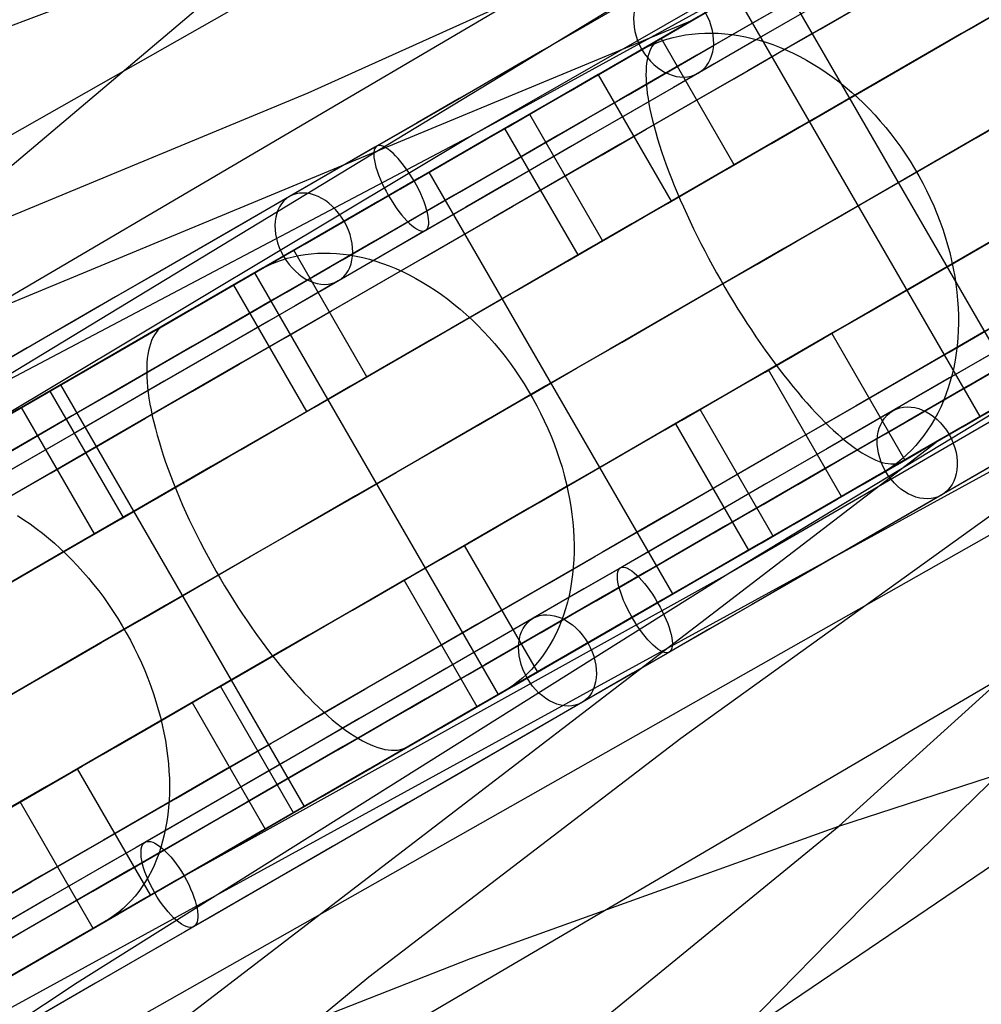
# Model space of a CAD drawing. Extents: x -3378 to 3007, y -425 to 173.
# Tile 100 of 256: x -2109 to -2050, y -84 to -23. Entities that reach past the tile are written whole.
import ezdxf

# ---------------------------------------------------------------- set-up
doc = ezdxf.new("R2010")
doc.units = 0
doc.layers.add('PREDEFINITO', color=7, linetype='CONTINUOUS')

msp = doc.modelspace()

# ---------------------------------------------------------------- linework, layer by layer
at = {"layer": 'PREDEFINITO'}
for p, q in [((-1911.87, 66.987, 2117.486), (-2081.539, -30.226, 1660.662)), ((-1896.872, 41.01, 2117.486), (-2065.895, -57.322, 1660.662)), ((-2016.78, 14.64, 2102.221), (-2166.752, -73.547, 1699.823)), ((-2060.936, -2.38, 2122.324), (-2136.745, -45.442, 1919.176)), ((-2048.04, -7.289, 1880.76), (-2191.664, -94.55, 1501.992)), ((-2055.439, -15.905, 1647.46), (-2081.539, -30.226, 1660.662)), ((-2175.547, -48.329, 2656.351), (-2091.555, -16.541, 2852.095)), ((-2109.964, -32.118, 2861.687), (-2091.555, -16.541, 2852.095)), ((-2059.052, -72.839, 2852.095), (-1997.623, -17.164, 3027.425)), ((-2069.733, -17.748, 1890.662), (-2091.747, -27.682, 1900.346)), ((-2047.883, -46.179, 1651.732), (-2062.883, -20.198, 1651.732)), ((-2078.53, -29.228, 3008.512), (-2065.05, -21.447, 3013.078)), ((-2050.361, -47.609, 3001.629), (-2065.361, -21.629, 3001.629)), ((-2067.706, -22.989, 1630.47), (-2076.93, -28.313, 1618.344)), ((-2210.15, -82.12, 2675.681), (-2068.076, -23.193, 3012.085)), ((-1994.661, -23.672, 2102.221), (-2146.019, -109.457, 1699.823)), ((-2069.173, -23.83, 3017.011), (-2070.127, -24.38, 3020.857)), ((-2069.642, -24.358, 1607.748), (-2069.266, -24.254, 1607.407)), ((-2069.266, -24.254, 1607.407), (-2068.884, -24.166, 1607.069)), ((-2068.884, -24.166, 1607.069), (-2068.496, -24.095, 1606.734)), ((-2068.496, -24.095, 1606.734), (-2068.102, -24.041, 1606.402)), ((-2068.102, -24.041, 1606.402), (-2067.703, -24.003, 1606.074)), ((-2067.703, -24.003, 1606.074), (-2067.3, -23.982, 1605.75)), ((-2067.3, -23.982, 1605.75), (-2066.893, -23.978, 1605.43)), ((-2066.893, -23.978, 1605.43), (-2066.482, -23.991, 1605.115)), ((-2066.482, -23.991, 1605.115), (-2066.068, -24.021, 1604.805)), ((-2066.068, -24.021, 1604.805), (-2065.651, -24.067, 1604.501)), ((-2065.651, -24.067, 1604.501), (-2065.233, -24.131, 1604.203)), ((-2065.233, -24.131, 1604.203), (-2064.813, -24.211, 1603.911)), ((-2064.813, -24.211, 1603.911), (-2064.391, -24.307, 1603.625)), ((-2071.073, -24.937, 1609.126), (-2070.727, -24.768, 1608.78)), ((-2070.727, -24.768, 1608.78), (-2070.373, -24.615, 1608.434)), ((-2070.547, -24.788, 3022.842), (-2070.629, -24.928, 3023.333)), ((-2070.456, -24.663, 3022.347), (-2070.547, -24.788, 3022.842)), ((-2070.355, -24.554, 3021.851), (-2070.456, -24.663, 3022.347)), ((-2070.373, -24.615, 1608.434), (-2070.011, -24.479, 1608.09)), ((-2070.245, -24.459, 3021.354), (-2070.355, -24.554, 3021.851)), ((-2070.127, -24.38, 3020.857), (-2070.245, -24.459, 3021.354)), ((-2070.011, -24.479, 1608.09), (-2069.642, -24.358, 1607.748)), ((-2065.493, -32.098, 1617.31), (-2069.993, -24.303, 1617.31)), ((-2064.391, -24.307, 1603.625), (-2063.97, -24.42, 1603.347)), ((-2063.97, -24.42, 1603.347), (-2063.548, -24.549, 1603.076)), ((-2063.548, -24.549, 1603.076), (-2063.126, -24.695, 1602.813)), ((-2063.126, -24.695, 1602.813), (-2062.706, -24.856, 1602.557)), ((-2062.706, -24.856, 1602.557), (-2062.287, -25.033, 1602.31)), ((-2073.984, -26.607, 1612.151), (-2071.411, -25.122, 1609.473)), ((-2071.411, -25.122, 1609.473), (-2071.073, -24.937, 1609.126)), ((-2070.817, -25.435, 3024.789), (-2070.86, -25.633, 3025.265)), ((-2070.764, -25.252, 3024.308), (-2070.817, -25.435, 3024.789)), ((-2070.701, -25.082, 3023.822), (-2070.764, -25.252, 3024.308)), ((-2070.629, -24.928, 3023.333), (-2070.701, -25.082, 3023.822)), ((-2062.287, -25.033, 1602.31), (-2061.87, -25.226, 1602.071)), ((-2061.87, -25.226, 1602.071), (-2061.455, -25.434, 1601.841)), ((-2061.455, -25.434, 1601.841), (-2061.043, -25.657, 1601.62)), ((-2070.917, -26.071, 3026.202), (-2070.931, -26.31, 3026.661)), ((-2070.894, -25.845, 3025.737), (-2070.917, -26.071, 3026.202)), ((-2070.86, -25.633, 3025.265), (-2070.894, -25.845, 3025.737)), ((-2061.043, -25.657, 1601.62), (-2060.635, -25.896, 1601.409)), ((-2060.635, -25.896, 1601.409), (-2060.231, -26.148, 1601.207)), ((-2073.885, -26.55, 1621.286), (-2069.385, -34.345, 1621.286)), ((-2070.931, -26.31, 3026.661), (-2070.935, -26.562, 3027.114)), ((-2070.935, -26.562, 3027.114), (-2070.929, -26.827, 3027.558)), ((-2060.231, -26.148, 1601.207), (-2059.831, -26.415, 1601.015)), ((-2059.831, -26.415, 1601.015), (-2059.435, -26.696, 1600.833)), ((-2070.929, -26.827, 3027.558), (-2070.913, -27.105, 3027.995)), ((-2070.913, -27.105, 3027.995), (-2070.887, -27.395, 3028.423)), ((-2059.435, -26.696, 1600.833), (-2059.046, -26.99, 1600.661)), ((-2059.046, -26.99, 1600.661), (-2058.662, -27.298, 1600.5)), ((-2091.747, -27.682, 1900.346), (-2114.083, -36.951, 1909.827)), ((-2070.887, -27.395, 3028.423), (-2070.851, -27.697, 3028.843)), ((-2070.851, -27.697, 3028.843), (-2070.805, -28.01, 3029.252)), ((-2058.662, -27.298, 1600.5), (-2058.284, -27.619, 1600.35)), ((-2058.284, -27.619, 1600.35), (-2057.913, -27.952, 1600.21)), ((-2076.93, -28.313, 1618.344), (-2086.38, -33.767, 1606.451)), ((-2070.805, -28.01, 3029.252), (-2070.75, -28.335, 3029.652)), ((-2070.75, -28.335, 3029.652), (-2070.685, -28.67, 3030.041)), ((-2057.913, -27.952, 1600.21), (-2057.549, -28.297, 1600.082)), ((-2057.549, -28.297, 1600.082), (-2057.192, -28.654, 1599.964)), ((-2084.276, -32.549, 1622.864), (-2077.844, -28.836, 1616.169)), ((-2078.105, -28.986, 3007.709), (-2073.605, -36.781, 3007.709)), ((-2070.685, -28.67, 3030.041), (-2070.611, -29.016, 3030.419)), ((-2070.611, -29.016, 3030.419), (-2070.527, -29.371, 3030.786)), ((-2057.192, -28.654, 1599.964), (-2056.844, -29.022, 1599.858)), ((-2056.844, -29.022, 1599.858), (-2056.504, -29.401, 1599.764)), ((-2091.922, -36.96, 3003.608), (-2078.53, -29.228, 3008.512)), ((-2070.527, -29.371, 3030.786), (-2070.433, -29.736, 3031.141)), ((-2056.504, -29.401, 1599.764), (-2056.173, -29.791, 1599.681)), ((-2081.539, -30.226, 1660.662), (-2123.377, -52.332, 1680.725)), ((-2081.539, -30.226, 1660.662), (-2115.228, -50.416, 1573.104)), ((-2075.118, -37.654, 3013.45), (-2079.618, -29.86, 3013.45)), ((-2070.433, -29.736, 3031.141), (-2070.33, -30.111, 3031.484)), ((-2070.33, -30.111, 3031.484), (-2070.218, -30.494, 3031.814)), ((-2056.173, -29.791, 1599.681), (-2055.851, -30.19, 1599.61)), ((-2055.851, -30.19, 1599.61), (-2055.539, -30.599, 1599.55)), ((-2070.218, -30.494, 3031.814), (-2070.097, -30.885, 3032.131)), ((-2070.097, -30.885, 3032.131), (-2069.967, -31.284, 3032.435)), ((-2055.539, -30.599, 1599.55), (-2055.237, -31.016, 1599.502)), ((-2069.967, -31.284, 3032.435), (-2069.829, -31.69, 3032.725)), ((-2055.237, -31.016, 1599.502), (-2054.945, -31.442, 1599.467)), ((-2054.945, -31.442, 1599.467), (-2054.663, -31.877, 1599.443)), ((-2069.829, -31.69, 3032.725), (-2069.681, -32.103, 3033)), ((-2069.681, -32.103, 3033), (-2069.526, -32.522, 3033.262)), ((-2069.385, -34.345, 1621.286), (-2065.493, -32.098, 1617.31)), ((-2054.663, -31.877, 1599.443), (-2054.393, -32.318, 1599.431)), ((-2069.276, -58.53, 1622.864), (-2084.276, -32.549, 1622.864)), ((-2069.526, -32.522, 3033.262), (-2069.362, -32.947, 3033.508)), ((-2054.393, -32.318, 1599.431), (-2054.134, -32.767, 1599.431)), ((-2069.362, -32.947, 3033.508), (-2069.19, -33.377, 3033.739)), ((-2054.134, -32.767, 1599.431), (-2053.887, -33.221, 1599.443)), ((-2053.887, -33.221, 1599.443), (-2053.652, -33.682, 1599.467)), ((-2086.38, -33.767, 1606.451), (-2096.049, -39.348, 1594.799)), ((-2069.19, -33.377, 3033.739), (-2069.01, -33.812, 3033.955)), ((-2069.01, -33.812, 3033.955), (-2068.823, -34.251, 3034.156)), ((-2053.652, -33.682, 1599.467), (-2053.429, -34.148, 1599.502)), ((-2068.823, -34.251, 3034.156), (-2068.628, -34.694, 3034.34)), ((-2053.429, -34.148, 1599.502), (-2053.218, -34.619, 1599.55)), ((-2068.628, -34.694, 3034.34), (-2068.426, -35.14, 3034.509)), ((-2068.426, -35.14, 3034.509), (-2068.218, -35.589, 3034.661)), ((-2053.218, -34.619, 1599.55), (-2053.02, -35.093, 1599.61)), ((-2053.02, -35.093, 1599.61), (-2052.835, -35.572, 1599.681)), ((-2068.218, -35.589, 3034.661), (-2068.002, -36.039, 3034.797)), ((-2052.835, -35.572, 1599.681), (-2052.664, -36.053, 1599.764)), ((-2068.002, -36.039, 3034.797), (-2067.78, -36.492, 3034.916)), ((-2052.664, -36.053, 1599.764), (-2052.505, -36.537, 1599.858)), ((-2105.218, -44.638, 2998.368), (-2091.922, -36.96, 3003.608)), ((-2073.605, -36.781, 3007.709), (-2075.118, -37.654, 3013.45)), ((-2067.78, -36.492, 3034.916), (-2067.552, -36.945, 3035.018)), ((-2067.552, -36.945, 3035.018), (-2067.318, -37.399, 3035.104)), ((-2052.505, -36.537, 1599.858), (-2052.361, -37.023, 1599.964)), ((-2088.118, -45.16, 1589.264), (-2092.618, -37.366, 1589.264)), ((-2091.926, -37.622, 1578.241), (-2091.547, -37.577, 1577.891)), ((-2091.547, -37.577, 1577.891), (-2091.164, -37.548, 1577.544)), ((-2091.164, -37.548, 1577.544), (-2090.775, -37.536, 1577.202)), ((-2090.775, -37.536, 1577.202), (-2090.383, -37.54, 1576.864)), ((-2090.383, -37.54, 1576.864), (-2089.986, -37.562, 1576.532)), ((-2089.986, -37.562, 1576.532), (-2089.587, -37.6, 1576.205)), ((-2089.587, -37.6, 1576.205), (-2089.184, -37.654, 1575.883)), ((-2067.318, -37.399, 3035.104), (-2067.079, -37.853, 3035.172)), ((-2052.361, -37.023, 1599.964), (-2052.23, -37.51, 1600.082)), ((-2052.23, -37.51, 1600.082), (-2052.113, -37.998, 1600.21)), ((-2094.063, -38.241, 1580.402), (-2093.725, -38.097, 1580.037)), ((-2093.725, -38.097, 1580.037), (-2093.379, -37.97, 1579.674)), ((-2093.379, -37.97, 1579.674), (-2093.025, -37.858, 1579.312)), ((-2093.025, -37.858, 1579.312), (-2092.665, -37.763, 1578.952)), ((-2092.665, -37.763, 1578.952), (-2092.298, -37.684, 1578.595)), ((-2092.298, -37.684, 1578.595), (-2091.926, -37.622, 1578.241)), ((-2089.184, -37.654, 1575.883), (-2088.779, -37.725, 1575.568)), ((-2088.779, -37.725, 1575.568), (-2088.373, -37.813, 1575.26)), ((-2088.373, -37.813, 1575.26), (-2087.965, -37.917, 1574.959)), ((-2087.965, -37.917, 1574.959), (-2087.556, -38.037, 1574.665)), ((-2087.556, -38.037, 1574.665), (-2087.146, -38.174, 1574.378)), ((-2087.146, -38.174, 1574.378), (-2086.737, -38.326, 1574.1)), ((-2067.079, -37.853, 3035.172), (-2066.834, -38.307, 3035.224)), ((-1994.582, -37.938, 2346.316), (-2065.894, -86.294, 2142.211)), ((-2052.113, -37.998, 1600.21), (-2052.01, -38.486, 1600.35)), ((-2095.017, -38.751, 2990.917), (-2097.803, -40.359, 3000.384)), ((-2097.164, -39.99, 1583.962), (-2094.715, -38.576, 1581.134)), ((-2080.017, -64.732, 2990.917), (-2095.017, -38.751, 2990.917)), ((-2094.715, -38.576, 1581.134), (-2094.393, -38.401, 1580.768)), ((-2094.393, -38.401, 1580.768), (-2094.063, -38.241, 1580.402)), ((-2086.737, -38.326, 1574.1), (-2086.329, -38.495, 1573.83)), ((-2086.329, -38.495, 1573.83), (-2085.921, -38.678, 1573.569)), ((-2085.921, -38.678, 1573.569), (-2085.515, -38.877, 1573.317)), ((-2066.834, -38.307, 3035.224), (-2066.584, -38.759, 3035.258)), ((-2066.584, -38.759, 3035.258), (-2066.33, -39.21, 3035.275)), ((-2052.01, -38.486, 1600.35), (-2051.921, -38.973, 1600.5)), ((-2096.049, -39.348, 1594.799), (-2105.935, -45.053, 1583.391)), ((-2085.515, -38.877, 1573.317), (-2085.111, -39.092, 1573.074)), ((-2085.111, -39.092, 1573.074), (-2084.709, -39.321, 1572.841)), ((-2084.709, -39.321, 1572.841), (-2084.311, -39.565, 1572.618)), ((-2066.33, -39.21, 3035.275), (-2066.071, -39.658, 3035.275)), ((-2051.921, -38.973, 1600.5), (-2051.847, -39.46, 1600.661)), ((-2029.282, -39.779, 1880.76), (-2176.665, -120.531, 1501.992)), ((-2096.329, -39.508, 1593.465), (-2091.829, -47.302, 1593.465)), ((-2084.311, -39.565, 1572.618), (-2083.915, -39.823, 1572.405)), ((-2083.915, -39.823, 1572.405), (-2083.524, -40.095, 1572.202)), ((-2066.071, -39.658, 3035.275), (-2065.808, -40.104, 3035.258)), ((-2051.847, -39.46, 1600.661), (-2051.787, -39.944, 1600.833)), ((-2051.787, -39.944, 1600.833), (-2051.741, -40.427, 1601.015)), ((-2083.524, -40.095, 1572.202), (-2083.137, -40.38, 1572.01)), ((-2083.137, -40.38, 1572.01), (-2082.756, -40.679, 1571.828)), ((-2065.808, -40.104, 3035.258), (-2065.541, -40.546, 3035.224)), ((-2065.541, -40.546, 3035.224), (-2065.271, -40.985, 3035.172)), ((-2051.741, -40.427, 1601.015), (-2051.71, -40.907, 1601.207)), ((-2082.756, -40.679, 1571.828), (-2082.379, -40.991, 1571.658)), ((-2082.379, -40.991, 1571.658), (-2082.008, -41.316, 1571.499)), ((-2065.271, -40.985, 3035.172), (-2064.997, -41.419, 3035.104)), ((-2051.71, -40.907, 1601.207), (-2051.693, -41.384, 1601.409)), ((-2099.475, -41.325, 3006.066), (-2100.59, -41.968, 3009.853)), ((-2082.008, -41.316, 1571.499), (-2081.643, -41.653, 1571.352)), ((-2081.643, -41.653, 1571.352), (-2081.285, -42.001, 1571.216)), ((-2064.997, -41.419, 3035.104), (-2064.721, -41.849, 3035.018)), ((-2064.721, -41.849, 3035.018), (-2064.442, -42.273, 3034.916)), ((-2051.693, -41.384, 1601.409), (-2051.691, -41.856, 1601.62)), ((-2106.962, -45.647, 1595.276), (-2100.839, -42.112, 1588.205)), ((-2101.094, -42.424, 3011.808), (-2101.196, -42.576, 3012.293)), ((-2100.982, -42.287, 3011.322), (-2101.094, -42.424, 3011.808)), ((-2100.86, -42.166, 3010.833), (-2100.982, -42.287, 3011.322)), ((-2100.73, -42.059, 3010.344), (-2100.86, -42.166, 3010.833)), ((-2100.59, -41.968, 3009.853), (-2100.73, -42.059, 3010.344)), ((-2081.285, -42.001, 1571.216), (-2080.934, -42.361, 1571.092)), ((-2080.934, -42.361, 1571.092), (-2080.591, -42.732, 1570.98)), ((-2040.443, -41.879, 1647.46), (-2065.895, -57.322, 1660.662)), ((-2064.442, -42.273, 3034.916), (-2064.162, -42.692, 3034.797)), ((-2051.704, -42.324, 1601.841), (-2051.731, -42.788, 1602.071)), ((-2051.691, -41.856, 1601.62), (-2051.704, -42.324, 1601.841)), ((-2101.372, -42.923, 3013.252), (-2101.445, -43.119, 3013.726)), ((-2101.289, -42.742, 3012.774), (-2101.372, -42.923, 3013.252)), ((-2101.196, -42.576, 3012.293), (-2101.289, -42.742, 3012.774)), ((-2080.591, -42.732, 1570.98), (-2080.255, -43.114, 1570.881)), ((-2064.162, -42.692, 3034.797), (-2063.879, -43.104, 3034.661)), ((-2063.385, -44.737, 1621.286), (-2059.493, -42.49, 1617.31)), ((-2059.493, -42.49, 1617.31), (-2054.993, -50.284, 1617.31)), ((-2051.731, -42.788, 1602.071), (-2051.772, -43.245, 1602.31)), ((-2101.562, -43.551, 3014.66), (-2101.605, -43.788, 3015.118)), ((-2101.509, -43.328, 3014.195), (-2101.562, -43.551, 3014.66)), ((-2101.445, -43.119, 3013.726), (-2101.509, -43.328, 3014.195)), ((-2080.255, -43.114, 1570.881), (-2079.928, -43.506, 1570.793)), ((-2079.928, -43.506, 1570.793), (-2079.61, -43.907, 1570.718)), ((-2063.879, -43.104, 3034.661), (-2063.595, -43.509, 3034.509)), ((-2063.595, -43.509, 3034.509), (-2063.309, -43.907, 3034.34)), ((-2051.772, -43.245, 1602.31), (-2051.828, -43.697, 1602.557)), ((-2101.638, -44.038, 3015.57), (-2101.661, -44.302, 3016.015)), ((-2101.605, -43.788, 3015.118), (-2101.638, -44.038, 3015.57)), ((-2079.61, -43.907, 1570.718), (-2079.3, -44.317, 1570.655)), ((-2063.309, -43.907, 3034.34), (-2063.023, -44.297, 3034.156)), ((-2043.721, -43.771, 1642.819), (-2052.711, -48.961, 1630.47)), ((-2051.899, -44.142, 1602.813), (-2051.984, -44.579, 1603.076)), ((-2051.828, -43.697, 1602.557), (-2051.899, -44.142, 1602.813)), ((-2118.408, -52.255, 2992.796), (-2105.218, -44.638, 2998.368)), ((-2101.673, -44.578, 3016.453), (-2101.675, -44.866, 3016.884)), ((-2101.675, -44.866, 3016.884), (-2101.667, -45.166, 3017.305)), ((-2101.661, -44.302, 3016.015), (-2101.673, -44.578, 3016.453)), ((-2079.3, -44.317, 1570.655), (-2079, -44.736, 1570.604)), ((-2079, -44.736, 1570.604), (-2078.71, -45.163, 1570.567)), ((-2058.885, -52.531, 1621.286), (-2063.385, -44.737, 1621.286)), ((-2063.023, -44.297, 3034.156), (-2062.736, -44.679, 3033.955)), ((-2062.736, -44.679, 3033.955), (-2062.449, -45.052, 3033.739)), ((-2051.984, -44.579, 1603.076), (-2052.083, -45.009, 1603.347)), ((-2105.935, -45.053, 1583.391), (-2116.038, -50.884, 1572.226)), ((-2101.667, -45.166, 3017.305), (-2101.649, -45.478, 3017.718)), ((-2101.649, -45.478, 3017.718), (-2101.621, -45.802, 3018.122)), ((-2091.829, -47.302, 1593.465), (-2088.118, -45.16, 1589.264)), ((-2078.71, -45.163, 1570.567), (-2078.429, -45.598, 1570.541)), ((-2062.449, -45.052, 3033.739), (-2062.163, -45.416, 3033.508)), ((-2062.163, -45.416, 3033.508), (-2061.877, -45.77, 3033.262)), ((-2052.196, -45.431, 1603.625), (-2052.323, -45.844, 1603.911)), ((-2052.083, -45.009, 1603.347), (-2052.196, -45.431, 1603.625)), ((-2107.633, -46.035, 2996.425), (-2103.133, -53.829, 2996.425)), ((-2091.962, -71.628, 1595.276), (-2106.962, -45.647, 1595.276)), ((-2101.621, -45.802, 3018.122), (-2101.583, -46.136, 3018.515)), ((-2078.429, -45.598, 1570.541), (-2078.16, -46.04, 1570.529)), ((-2078.16, -46.04, 1570.529), (-2077.901, -46.488, 1570.529)), ((-2061.877, -45.77, 3033.262), (-2061.592, -46.114, 3033)), ((-2052.323, -45.844, 1603.911), (-2052.464, -46.248, 1604.203)), ((-2101.583, -46.136, 3018.515), (-2101.534, -46.481, 3018.899)), ((-2101.534, -46.481, 3018.899), (-2101.475, -46.835, 3019.271)), ((-2077.901, -46.488, 1570.529), (-2077.653, -46.943, 1570.541)), ((-2061.592, -46.114, 3033), (-2061.308, -46.448, 3032.725)), ((-2061.308, -46.448, 3032.725), (-2061.025, -46.772, 3032.435)), ((-2052.618, -46.642, 1604.501), (-2052.786, -47.026, 1604.805)), ((-2052.464, -46.248, 1604.203), (-2052.618, -46.642, 1604.501)), ((-2104.884, -54.84, 3002.075), (-2109.384, -47.046, 3002.075)), ((-2101.475, -46.835, 3019.271), (-2101.407, -47.2, 3019.633)), ((-2101.407, -47.2, 3019.633), (-2101.328, -47.574, 3019.982)), ((-2077.653, -46.943, 1570.541), (-2077.417, -47.403, 1570.567)), ((-2067.605, -47.173, 3007.709), (-2069.118, -48.047, 3013.45)), ((-2063.105, -54.967, 3007.709), (-2067.605, -47.173, 3007.709)), ((-2061.025, -46.772, 3032.435), (-2060.745, -47.083, 3032.131)), ((-2060.745, -47.083, 3032.131), (-2060.467, -47.384, 3031.814)), ((-2052.786, -47.026, 1604.805), (-2052.967, -47.399, 1605.115)), ((-2101.328, -47.574, 3019.982), (-2101.24, -47.956, 3020.32)), ((-2077.417, -47.403, 1570.567), (-2077.192, -47.868, 1570.604)), ((-2077.192, -47.868, 1570.604), (-2076.979, -48.337, 1570.655)), ((-2063.526, -55.215, 3008.512), (-2050.048, -47.432, 3013.078)), ((-2060.467, -47.384, 3031.814), (-2060.191, -47.672, 3031.484)), ((-2060.191, -47.672, 3031.484), (-2059.918, -47.948, 3031.141)), ((-2053.161, -47.761, 1605.43), (-2053.369, -48.112, 1605.75)), ((-2052.967, -47.399, 1605.115), (-2053.161, -47.761, 1605.43)), ((-2052.743, -48.985, 3011.242), (-2050.361, -47.609, 3001.629)), ((-2101.24, -47.956, 3020.32), (-2101.141, -48.347, 3020.645)), ((-2101.141, -48.347, 3020.645), (-2101.034, -48.746, 3020.957)), ((-2076.979, -48.337, 1570.655), (-2076.779, -48.81, 1570.718)), ((-2069.118, -48.047, 3013.45), (-2064.618, -55.841, 3013.45)), ((-2059.918, -47.948, 3031.141), (-2059.649, -48.212, 3030.786)), ((-2059.649, -48.212, 3030.786), (-2059.383, -48.463, 3030.419)), ((-2059.383, -48.463, 3030.419), (-2059.121, -48.7, 3030.041)), ((-2053.588, -48.451, 1606.074), (-2053.82, -48.777, 1606.402)), ((-2053.369, -48.112, 1605.75), (-2053.588, -48.451, 1606.074)), ((-2101.034, -48.746, 3020.957), (-2100.917, -49.152, 3021.256)), ((-2076.779, -48.81, 1570.718), (-2076.59, -49.287, 1570.793)), ((-2052.711, -48.961, 1630.47), (-2061.935, -54.287, 1618.344)), ((-2059.121, -48.7, 3030.041), (-2058.863, -48.924, 3029.652)), ((-2058.863, -48.924, 3029.652), (-2058.61, -49.134, 3029.252)), ((-2054.064, -49.091, 1606.734), (-2054.32, -49.392, 1607.069)), ((-2053.82, -48.777, 1606.402), (-2054.064, -49.091, 1606.734)), ((-2175.143, -142.755, 2675.681), (-2053.073, -49.179, 3012.085)), ((-2100.917, -49.152, 3021.256), (-2100.79, -49.565, 3021.542)), ((-2100.79, -49.565, 3021.542), (-2100.654, -49.985, 3021.813)), ((-2076.59, -49.287, 1570.793), (-2076.415, -49.766, 1570.881)), ((-2058.61, -49.134, 3029.252), (-2058.361, -49.33, 3028.843)), ((-2058.361, -49.33, 3028.843), (-2058.117, -49.512, 3028.423)), ((-2058.117, -49.512, 3028.423), (-2057.879, -49.679, 3027.995)), ((-2057.879, -49.679, 3027.995), (-2057.647, -49.832, 3027.558)), ((-2054.587, -49.679, 1607.407), (-2054.865, -49.953, 1607.748)), ((-2054.32, -49.392, 1607.069), (-2054.587, -49.679, 1607.407)), ((-2100.654, -49.985, 3021.813), (-2100.51, -50.41, 3022.07)), ((-2076.415, -49.766, 1570.881), (-2076.252, -50.247, 1570.98)), ((-2076.252, -50.247, 1570.98), (-2076.103, -50.73, 1571.092)), ((-2057.647, -49.832, 3027.558), (-2057.42, -49.97, 3027.114)), ((-2057.42, -49.97, 3027.114), (-2057.2, -50.093, 3026.661)), ((-2057.2, -50.093, 3026.661), (-2056.986, -50.201, 3026.202)), ((-2056.986, -50.201, 3026.202), (-2056.779, -50.293, 3025.737)), ((-2056.779, -50.293, 3025.737), (-2056.578, -50.37, 3025.265)), ((-2055.154, -50.212, 1608.09), (-2055.454, -50.457, 1608.434)), ((-2054.865, -49.953, 1607.748), (-2055.154, -50.212, 1608.09)), ((-2055.127, -50.361, 3020.857), (-2054.173, -49.811, 3017.011)), ((-2100.51, -50.41, 3022.07), (-2100.356, -50.841, 3022.313)), ((-2100.356, -50.841, 3022.313), (-2100.194, -51.277, 3022.541)), ((-2076.103, -50.73, 1571.092), (-2075.966, -51.214, 1571.216)), ((-2056.578, -50.37, 3025.265), (-2056.385, -50.431, 3024.789)), ((-2056.082, -50.902, 1609.126), (-2056.411, -51.103, 1609.473)), ((-2056.385, -50.431, 3024.789), (-2056.2, -50.477, 3024.308)), ((-2056.2, -50.477, 3024.308), (-2056.022, -50.508, 3023.822)), ((-2055.763, -50.687, 1608.78), (-2056.082, -50.902, 1609.126)), ((-2056.022, -50.508, 3023.822), (-2055.852, -50.522, 3023.333)), ((-2055.852, -50.522, 3023.333), (-2055.69, -50.521, 3022.842)), ((-2055.454, -50.457, 1608.434), (-2055.763, -50.687, 1608.78)), ((-2055.69, -50.521, 3022.842), (-2055.536, -50.505, 3022.347)), ((-2055.536, -50.505, 3022.347), (-2055.391, -50.472, 3021.851)), ((-2055.391, -50.472, 3021.851), (-2055.254, -50.425, 3021.354)), ((-2055.254, -50.425, 3021.354), (-2055.127, -50.361, 3020.857)), ((-2100.194, -51.277, 3022.541), (-2100.023, -51.717, 3022.754)), ((-2075.966, -51.214, 1571.216), (-2075.843, -51.699, 1571.352)), ((-2056.411, -51.103, 1609.473), (-2058.984, -52.588, 1612.151)), ((-2100.023, -51.717, 3022.754), (-2099.844, -52.161, 3022.951)), ((-2099.844, -52.161, 3022.951), (-2099.657, -52.608, 3023.133)), ((-2075.843, -51.699, 1571.352), (-2075.734, -52.183, 1571.499)), ((-2099.657, -52.608, 3023.133), (-2099.463, -53.059, 3023.299)), ((-2075.734, -52.183, 1571.499), (-2075.638, -52.666, 1571.658)), ((-2075.638, -52.666, 1571.658), (-2075.556, -53.149, 1571.828)), ((-2099.463, -53.059, 3023.299), (-2099.26, -53.511, 3023.449)), ((-2075.556, -53.149, 1571.828), (-2075.488, -53.629, 1572.01)), ((-2049.186, -53.336, 1890.662), (-2068.796, -67.434, 1900.346)), ((-2109.632, -53.71, 1545.515), (-2109.244, -53.96, 1545.281)), ((-2109.244, -53.96, 1545.281), (-2108.858, -54.223, 1545.057)), ((-2031.478, -53.402, 2122.324), (-2106.675, -97.523, 1919.176)), ((-2103.133, -53.829, 2996.425), (-2104.884, -54.84, 3002.075)), ((-2099.26, -53.511, 3023.449), (-2099.05, -53.965, 3023.582)), ((-2099.05, -53.965, 3023.582), (-2098.834, -54.421, 3023.7)), ((-2075.488, -53.629, 1572.01), (-2075.434, -54.107, 1572.202)), ((-2108.858, -54.223, 1545.057), (-2108.476, -54.501, 1544.844)), ((-2108.476, -54.501, 1544.844), (-2108.098, -54.792, 1544.642)), ((-2098.834, -54.421, 3023.7), (-2098.61, -54.877, 3023.8)), ((-2075.434, -54.107, 1572.202), (-2075.394, -54.581, 1572.405)), ((-2075.394, -54.581, 1572.405), (-2075.369, -55.053, 1572.618)), ((-2061.935, -54.287, 1618.344), (-2071.383, -59.743, 1606.451)), ((-2108.098, -54.792, 1544.642), (-2107.725, -55.095, 1544.452)), ((-2107.725, -55.095, 1544.452), (-2107.356, -55.412, 1544.273)), ((-2098.61, -54.877, 3023.8), (-2098.38, -55.333, 3023.885)), ((-2075.369, -55.053, 1572.618), (-2075.357, -55.52, 1572.841)), ((-2062.844, -54.816, 1616.169), (-2069.276, -58.53, 1622.864)), ((-2107.356, -55.412, 1544.273), (-2106.993, -55.741, 1544.106)), ((-2106.993, -55.741, 1544.106), (-2106.635, -56.081, 1543.951)), ((-2098.38, -55.333, 3023.885), (-2098.143, -55.788, 3023.952)), ((-2098.143, -55.788, 3023.952), (-2097.9, -56.243, 3024.003)), ((-2085.829, -57.695, 1593.465), (-2082.118, -55.552, 1589.264)), ((-2082.118, -55.552, 1589.264), (-2077.618, -63.346, 1589.264)), ((-2076.919, -62.947, 3003.608), (-2063.526, -55.215, 3008.512)), ((-2075.357, -55.52, 1572.841), (-2075.359, -55.982, 1573.074)), ((-2106.635, -56.081, 1543.951), (-2106.283, -56.434, 1543.809)), ((-2097.9, -56.243, 3024.003), (-2097.652, -56.696, 3024.037)), ((-2075.359, -55.982, 1573.074), (-2075.376, -56.439, 1573.317)), ((-2106.283, -56.434, 1543.809), (-2105.938, -56.797, 1543.678)), ((-2105.938, -56.797, 1543.678), (-2105.599, -57.171, 1543.561)), ((-2097.652, -56.696, 3024.037), (-2097.398, -57.147, 3024.054)), ((-2075.406, -56.89, 1573.569), (-2075.451, -57.335, 1573.83)), ((-2075.376, -56.439, 1573.317), (-2075.406, -56.89, 1573.569)), ((-2065.895, -57.322, 1660.662), (-2105.958, -82.501, 1680.725)), ((-2105.599, -57.171, 1543.561), (-2105.268, -57.555, 1543.456)), ((-2105.268, -57.555, 1543.456), (-2104.945, -57.949, 1543.364)), ((-2065.895, -57.322, 1660.662), (-2100.225, -76.402, 1573.104)), ((-2097.398, -57.147, 3024.054), (-2097.139, -57.596, 3024.054)), ((-2097.139, -57.596, 3024.054), (-2096.876, -58.041, 3024.037)), ((-2075.451, -57.335, 1573.83), (-2075.51, -57.773, 1574.1)), ((-2104.945, -57.949, 1543.364), (-2104.63, -58.352, 1543.285)), ((-2096.876, -58.041, 3024.037), (-2096.607, -58.483, 3024.003)), ((-2081.329, -65.489, 1593.465), (-2085.829, -57.695, 1593.465)), ((-2075.582, -58.204, 1574.378), (-2075.669, -58.627, 1574.665)), ((-2075.51, -57.773, 1574.1), (-2075.582, -58.204, 1574.378)), ((-2104.63, -58.352, 1543.285), (-2104.323, -58.764, 1543.219)), ((-2104.323, -58.764, 1543.219), (-2104.026, -59.185, 1543.166)), ((-2096.607, -58.483, 3024.003), (-2096.335, -58.92, 3023.952)), ((-2075.669, -58.627, 1574.665), (-2075.769, -59.041, 1574.959)), ((-2104.026, -59.185, 1543.166), (-2103.737, -59.613, 1543.126)), ((-2096.335, -58.92, 3023.952), (-2096.059, -59.353, 3023.885)), ((-2096.059, -59.353, 3023.885), (-2095.779, -59.78, 3023.8)), ((-2075.769, -59.041, 1574.959), (-2075.883, -59.446, 1575.26)), ((-2103.737, -59.613, 1543.126), (-2103.458, -60.048, 1543.099)), ((-2103.458, -60.048, 1543.099), (-2103.189, -60.49, 1543.086)), ((-2095.779, -59.78, 3023.8), (-2095.496, -60.202, 3023.7)), ((-2071.383, -59.743, 1606.451), (-2081.05, -65.327, 1594.799)), ((-2076.01, -59.842, 1575.568), (-2076.151, -60.229, 1575.883)), ((-2075.883, -59.446, 1575.26), (-2076.01, -59.842, 1575.568)), ((-2103.189, -60.49, 1543.086), (-2102.93, -60.939, 1543.086)), ((-2095.496, -60.202, 3023.7), (-2095.21, -60.617, 3023.582)), ((-2095.21, -60.617, 3023.582), (-2094.921, -61.026, 3023.449)), ((-2076.305, -60.604, 1576.205), (-2076.472, -60.969, 1576.532)), ((-2076.151, -60.229, 1575.883), (-2076.305, -60.604, 1576.205)), ((-2102.93, -60.939, 1543.086), (-2102.682, -61.393, 1543.099)), ((-2094.921, -61.026, 3023.449), (-2094.631, -61.428, 3023.299)), ((-2076.472, -60.969, 1576.532), (-2076.652, -61.323, 1576.864)), ((-2102.682, -61.393, 1543.099), (-2102.444, -61.852, 1543.126)), ((-2102.444, -61.852, 1543.126), (-2102.218, -62.316, 1543.166)), ((-2094.631, -61.428, 3023.299), (-2094.338, -61.821, 3023.133)), ((-2094.338, -61.821, 3023.133), (-2094.044, -62.207, 3022.951)), ((-2076.844, -61.666, 1577.202), (-2077.049, -61.996, 1577.544)), ((-2076.652, -61.323, 1576.864), (-2076.844, -61.666, 1577.202)), ((-2102.218, -62.316, 1543.166), (-2102.002, -62.784, 1543.219)), ((-2094.044, -62.207, 3022.951), (-2093.749, -62.584, 3022.754)), ((-2077.265, -62.314, 1577.891), (-2077.494, -62.618, 1578.241)), ((-2077.049, -61.996, 1577.544), (-2077.265, -62.314, 1577.891)), ((-2102.002, -62.784, 1543.219), (-2101.799, -63.256, 1543.285)), ((-2093.749, -62.584, 3022.754), (-2093.453, -62.952, 3022.541)), ((-2093.453, -62.952, 3022.541), (-2093.157, -63.31, 3022.313)), ((-2090.216, -70.622, 2998.368), (-2076.919, -62.947, 3003.608)), ((-2077.734, -62.91, 1578.595), (-2077.986, -63.189, 1578.952)), ((-2077.494, -62.618, 1578.241), (-2077.734, -62.91, 1578.595)), ((-2101.799, -63.256, 1543.285), (-2101.607, -63.73, 1543.364)), ((-2093.157, -63.31, 3022.313), (-2092.861, -63.659, 3022.07)), ((-2092.861, -63.659, 3022.07), (-2092.565, -63.997, 3021.813)), ((-2078.248, -63.453, 1579.312), (-2078.522, -63.703, 1579.674)), ((-2077.986, -63.189, 1578.952), (-2078.248, -63.453, 1579.312)), ((-2101.607, -63.73, 1543.364), (-2101.428, -64.207, 1543.456)), ((-2101.428, -64.207, 1543.456), (-2101.261, -64.686, 1543.561)), ((-2097.133, -64.221, 2996.425), (-2098.884, -65.232, 3002.075)), ((-2092.633, -72.015, 2996.425), (-2097.133, -64.221, 2996.425)), ((-2092.565, -63.997, 3021.813), (-2092.269, -64.324, 3021.542)), ((-2079.099, -64.16, 1580.402), (-2079.402, -64.366, 1580.768)), ((-2078.805, -63.939, 1580.037), (-2079.099, -64.16, 1580.402)), ((-2078.522, -63.703, 1579.674), (-2078.805, -63.939, 1580.037)), ((-2101.261, -64.686, 1543.561), (-2101.106, -65.166, 1543.678)), ((-2092.269, -64.324, 3021.542), (-2091.975, -64.64, 3021.256)), ((-2091.975, -64.64, 3021.256), (-2091.681, -64.945, 3020.957)), ((-2082.803, -66.34, 3000.384), (-2080.017, -64.732, 2990.917)), ((-2079.715, -64.557, 1581.134), (-2082.164, -65.971, 1583.962)), ((-2079.402, -64.366, 1580.768), (-2079.715, -64.557, 1581.134)), ((-2101.106, -65.166, 1543.678), (-2100.964, -65.647, 1543.809)), ((-2098.884, -65.232, 3002.075), (-2094.384, -73.026, 3002.075)), ((-2091.681, -64.945, 3020.957), (-2091.39, -65.237, 3020.645)), ((-2091.39, -65.237, 3020.645), (-2091.1, -65.518, 3020.32)), ((-2081.05, -65.327, 1594.799), (-2090.933, -71.036, 1583.391)), ((-2059.052, -72.839, 2852.095), (-2036.1, -65.355, 2842.232)), ((-2100.964, -65.647, 1543.809), (-2100.835, -66.127, 1543.951)), ((-2091.1, -65.518, 3020.32), (-2090.813, -65.786, 3019.982)), ((-2090.813, -65.786, 3019.982), (-2090.529, -66.04, 3019.633)), ((-2090.529, -66.04, 3019.633), (-2090.248, -66.282, 3019.271)), ((-2100.835, -66.127, 1543.951), (-2100.719, -66.608, 1544.106)), ((-2100.719, -66.608, 1544.106), (-2100.616, -67.087, 1544.273)), ((-2090.248, -66.282, 3019.271), (-2089.97, -66.51, 3018.899)), ((-2089.97, -66.51, 3018.899), (-2089.695, -66.725, 3018.515)), ((-2100.616, -67.087, 1544.273), (-2100.526, -67.565, 1544.452)), ((-2089.695, -66.725, 3018.515), (-2089.425, -66.925, 3018.122)), ((-2089.425, -66.925, 3018.122), (-2089.159, -67.112, 3017.718)), ((-2089.159, -67.112, 3017.718), (-2088.898, -67.283, 3017.305)), ((-2088.898, -67.283, 3017.305), (-2088.642, -67.44, 3016.884)), ((-2085.59, -67.949, 3009.853), (-2084.475, -67.305, 3006.066)), ((-2100.526, -67.565, 1544.452), (-2100.45, -68.04, 1544.642)), ((-2088.642, -67.44, 3016.884), (-2088.391, -67.582, 3016.453)), ((-2088.391, -67.582, 3016.453), (-2088.146, -67.71, 3016.015)), ((-2088.146, -67.71, 3016.015), (-2087.907, -67.821, 3015.57)), ((-2068.796, -67.434, 1900.346), (-2087.991, -82.143, 1909.827)), ((-2087.907, -67.821, 3015.57), (-2087.673, -67.918, 3015.118)), ((-2087.673, -67.918, 3015.118), (-2087.447, -67.999, 3014.66)), ((-2100.45, -68.04, 1544.642), (-2100.387, -68.513, 1544.844)), ((-2100.387, -68.513, 1544.844), (-2100.337, -68.982, 1545.057)), ((-2085.839, -68.093, 1588.205), (-2091.962, -71.628, 1595.276)), ((-2087.447, -67.999, 3014.66), (-2087.227, -68.065, 3014.195)), ((-2087.227, -68.065, 3014.195), (-2087.014, -68.115, 3013.726)), ((-2087.014, -68.115, 3013.726), (-2086.808, -68.149, 3013.252)), ((-2086.808, -68.149, 3013.252), (-2086.61, -68.168, 3012.774)), ((-2086.61, -68.168, 3012.774), (-2086.419, -68.17, 3012.293)), ((-2086.419, -68.17, 3012.293), (-2086.237, -68.157, 3011.808)), ((-2086.237, -68.157, 3011.808), (-2086.062, -68.129, 3011.322)), ((-2086.062, -68.129, 3011.322), (-2085.896, -68.085, 3010.833)), ((-2085.896, -68.085, 3010.833), (-2085.739, -68.025, 3010.344)), ((-2085.739, -68.025, 3010.344), (-2085.59, -67.949, 3009.853)), ((-2100.337, -68.982, 1545.057), (-2100.302, -69.448, 1545.281)), ((-2109.472, -71.345, 1567.003), (-2105.951, -69.312, 1562.589)), ((-2105.951, -69.312, 1562.589), (-2101.451, -77.106, 1562.589)), ((-2100.302, -69.448, 1545.281), (-2100.28, -69.909, 1545.515)), ((-2049.006, -69.438, 2132.29), (-2057.531, -77.763, 2137.256)), ((-2100.28, -69.909, 1545.515), (-2100.271, -70.365, 1545.76)), ((-2103.408, -78.237, 2992.796), (-2090.216, -70.622, 2998.368)), ((-2100.277, -70.816, 1546.015), (-2100.296, -71.26, 1546.28)), ((-2100.271, -70.365, 1545.76), (-2100.277, -70.816, 1546.015)), ((-2104.972, -79.139, 1567.003), (-2109.472, -71.345, 1567.003)), ((-2090.933, -71.036, 1583.391), (-2101.035, -76.87, 1572.226)), ((-2100.296, -71.26, 1546.28), (-2100.328, -71.698, 1546.554)), ((-2100.374, -72.129, 1546.838), (-2100.434, -72.552, 1547.13)), ((-2100.328, -71.698, 1546.554), (-2100.374, -72.129, 1546.838)), ((-2100.434, -72.552, 1547.13), (-2100.508, -72.967, 1547.431)), ((-2128.577, -129.684, 2656.351), (-2059.052, -72.839, 2852.095)), ((-2100.594, -73.374, 1547.74), (-2100.694, -73.771, 1548.056)), ((-2100.508, -72.967, 1547.431), (-2100.594, -73.374, 1547.74)), ((-2081.746, -80.992, 2861.687), (-2059.052, -72.839, 2852.095)), ((-2100.694, -73.771, 1548.056), (-2100.808, -74.159, 1548.38)), ((-2100.934, -74.537, 1548.711), (-2101.073, -74.904, 1549.048)), ((-2100.808, -74.159, 1548.38), (-2100.934, -74.537, 1548.711)), ((-2101.073, -74.904, 1549.048), (-2101.225, -75.261, 1549.392)), ((-2101.389, -75.606, 1549.741), (-2101.566, -75.939, 1550.096)), ((-2101.225, -75.261, 1549.392), (-2101.389, -75.606, 1549.741)), ((-2101.755, -76.26, 1550.455), (-2101.956, -76.569, 1550.82)), ((-2101.566, -75.939, 1550.096), (-2101.755, -76.26, 1550.455)), ((-2101.035, -76.87, 1572.226), (-2111.345, -82.823, 1561.317)), ((-2102.169, -76.864, 1551.188), (-2102.393, -77.147, 1551.559)), ((-2101.956, -76.569, 1550.82), (-2102.169, -76.864, 1551.188)), ((-2102.628, -77.416, 1551.934), (-2102.874, -77.67, 1552.312)), ((-2102.393, -77.147, 1551.559), (-2102.628, -77.416, 1551.934)), ((-2116.492, -85.789, 2986.894), (-2103.408, -78.237, 2992.796)), ((-2103.397, -78.137, 1553.074), (-2103.674, -78.349, 1553.457)), ((-2103.13, -77.911, 1552.692), (-2103.397, -78.137, 1553.074)), ((-2102.874, -77.67, 1552.312), (-2103.13, -77.911, 1552.692)), ((-2057.531, -77.763, 2137.256), (-2065.894, -86.294, 2142.211)), ((-2104.256, -78.726, 1554.226), (-2106.576, -80.065, 1557.197)), ((-2103.96, -78.545, 1553.841), (-2104.256, -78.726, 1554.226)), ((-2103.674, -78.349, 1553.457), (-2103.96, -78.545, 1553.841)), ((-2104.13, -89.782, 2871.219), (-2081.746, -80.992, 2861.687)), ((-2087.991, -82.143, 1909.827), (-2106.675, -97.523, 1919.176)), ((-2105.958, -82.501, 1680.725), (-2126.079, -95.753, 1690.411))]:
    msp.add_line(p, q, dxfattribs=at)
at = {"layer": 'PREDEFINITO', "extrusion": (-0.569789, -0.328968, -0.753074)}
msp.add_circle((-1013.949, 2426.895, -36.018), 3, dxfattribs=at)
at = {"layer": 'PREDEFINITO', "extrusion": (-0.825526, -0.476618, -0.30223)}
msp.add_circle((-1013.949, 3419.359, 828.62), 3, dxfattribs=at)
at = {"layer": 'PREDEFINITO', "extrusion": (-0.602009, -0.34757, -0.718874)}
msp.add_circle((-1013.949, 2424.66, 124.423), 3, dxfattribs=at)
at = {"layer": 'PREDEFINITO', "extrusion": (0.569789, 0.328968, 0.753074)}
msp.add_circle((983.949, 2426.895, 36.018), 3, dxfattribs=at)
at = {"layer": 'PREDEFINITO', "extrusion": (0.825526, 0.476618, 0.30223)}
msp.add_circle((983.949, 3419.359, -828.62), 3, dxfattribs=at)
at = {"layer": 'PREDEFINITO', "extrusion": (0.602009, 0.34757, 0.718874)}
msp.add_circle((983.949, 2424.66, -124.423), 3, dxfattribs=at)
at = {"layer": 'PREDEFINITO', "extrusion": (0.812079, 0.468854, 0.347425)}
msp.add_circle((983.949, 3455.895, -700.05), 3, dxfattribs=at)
at = {"layer": 'PREDEFINITO', "extrusion": (0.5, -0.866025, -7.8685e-16)}
msp.add_arc((-2367.229, 2115, -1009.556), 765.607, 270.328796, 359.999998, dxfattribs=at)
at = {"layer": 'PREDEFINITO', "extrusion": (0.5, -0.866025, 9.68431e-16)}
msp.add_arc((-1597.229, 2295, -1009.556), 765.607, 90.328797, 179.999997, dxfattribs=at)
at = {"layer": 'PREDEFINITO', "extrusion": (0.5, -0.866025, -4.14536e-16)}
msp.add_arc((-2367.229, 2115, -1013.949), 755, 271.138407, 359.999998, dxfattribs=at)
at = {"layer": 'PREDEFINITO', "extrusion": (0.5, -0.866025, -3.82649e-16)}
msp.add_arc((-1597.229, 2295, -1013.949), 755, 91.138411, 179.999994, dxfattribs=at)
at = {"layer": 'PREDEFINITO', "extrusion": (-0.5, 0.866025, -3.32723e-16)}
msp.add_arc((2367.233, 2116, 1016.949), 747.999, 179.999975, 268.076932, dxfattribs=at)
at = {"layer": 'PREDEFINITO', "extrusion": (0.5, -0.866025, -5.20541e-16)}
for centre, start, end in [((-2367.229, 2115, -1013.949), 271.449718, 359.999998), ((-1597.229, 2295, -985.949), 91.449718, 179.999999)]:
    msp.add_arc(centre, 751, start, end, dxfattribs=at)
at = {"layer": 'PREDEFINITO', "extrusion": (0.5, -0.866025, -3.90406e-16)}
msp.add_arc((-1597.229, 2295, -1013.949), 751, 91.449717, 179.999999, dxfattribs=at)
at = {"layer": 'PREDEFINITO', "extrusion": (-0.5, 0.866025, 1.98042e-16)}
msp.add_arc((2367.233, 2116, 1013.949), 750.999, 179.999975, 268.076932, dxfattribs=at)
at = {"layer": 'PREDEFINITO', "extrusion": (0.5, -0.866025, -3.99268e-16)}
msp.add_arc((-1597.234, 2296, -1016.949), 747.999, 91.923078, 180.000014, dxfattribs=at)
at = {"layer": 'PREDEFINITO', "extrusion": (0.5, -0.866025, 4.55473e-16)}
msp.add_arc((-2367.229, 2115, -1011.949), 751, 271.449718, 359.999998, dxfattribs=at)
at = {"layer": 'PREDEFINITO', "extrusion": (0.5, -0.866025, 7.80811e-16)}
msp.add_arc((-1597.229, 2295, -1011.949), 751, 91.449718, 179.999999, dxfattribs=at)
at = {"layer": 'PREDEFINITO', "extrusion": (0.5, -0.866025, -9.9021e-16)}
msp.add_arc((-1597.234, 2296, -1013.949), 750.999, 91.923078, 180.000014, dxfattribs=at)
at = {"layer": 'PREDEFINITO', "extrusion": (-0.5, 0.866025, 3.35408e-17)}
msp.add_arc((2367.233, 2116, 1013.949), 744.999, 179.999975, 268.076932, dxfattribs=at)
at = {"layer": 'PREDEFINITO', "extrusion": (0.5, -0.866025, -1.40871e-15)}
msp.add_arc((-1597.234, 2296, -1013.949), 744.999, 91.923078, 180.000014, dxfattribs=at)
at = {"layer": 'PREDEFINITO', "extrusion": (-0.5, 0.866025, -4.0249e-16)}
msp.add_arc((2367.229, 2115, 1013.949), 744.999, 180.000002, 268.076906, dxfattribs=at)
at = {"layer": 'PREDEFINITO', "extrusion": (-0.5, 0.866025, 3.01867e-16)}
msp.add_arc((1597.229, 2295, 1013.949), 744.999, 360, 88.076908, dxfattribs=at)
at = {"layer": 'PREDEFINITO', "extrusion": (0.5, -0.866025, -4.74028e-16)}
msp.add_arc((-2367.229, 2115, -998.949), 770, 270, 0, dxfattribs=at)
at = {"layer": 'PREDEFINITO', "extrusion": (0.5, -0.866025, 1.24432e-15)}
msp.add_arc((-1597.229, 2295, -998.949), 770, 90, 180, dxfattribs=at)
at = {"layer": 'PREDEFINITO', "extrusion": (-0.5, 0.866025, -6.32173e-16)}
msp.add_arc((2367.233, 2116, 1010.949), 747.999, 179.999975, 268.076932, dxfattribs=at)
at = {"layer": 'PREDEFINITO', "extrusion": (0.5, -0.866025, -1.07331e-15)}
msp.add_arc((-2367.229, 2115, -1011.949), 744.999, 271.923096, 359.999997, dxfattribs=at)
at = {"layer": 'PREDEFINITO', "extrusion": (0.5, -0.866025, 4.36031e-16)}
msp.add_arc((-1597.229, 2295, -1011.949), 744.999, 91.923094, 180, dxfattribs=at)
at = {"layer": 'PREDEFINITO', "extrusion": (0.5, -0.866025, 2.66178e-16)}
msp.add_arc((-1597.234, 2296, -1010.949), 747.999, 91.923078, 180.000014, dxfattribs=at)
at = {"layer": 'PREDEFINITO', "extrusion": (0.5, -0.866025, -1.30135e-16)}
msp.add_arc((-2367.229, 2115, -1004.949), 751, 271.449718, 359.999998, dxfattribs=at)
at = {"layer": 'PREDEFINITO', "extrusion": (0.5, -0.866025, 7.48277e-16)}
msp.add_arc((-1597.229, 2295, -1004.949), 751, 91.449718, 179.999999, dxfattribs=at)
at = {"layer": 'PREDEFINITO', "extrusion": (0.5, -0.866025, -1.8016e-15)}
msp.add_arc((-2367.229, 2115, -1013.949), 735, 272.729396, 0.000003, dxfattribs=at)
at = {"layer": 'PREDEFINITO', "extrusion": (0.5, -0.866025, -1.519e-15)}
msp.add_arc((-1597.229, 2295, -1013.949), 735, 92.729402, 179.999996, dxfattribs=at)
at = {"layer": 'PREDEFINITO', "extrusion": (0.5, -0.866025, 6.60631e-16)}
msp.add_arc((-2367.229, 2115, -1004.949), 748, 271.685444, 359.999998, dxfattribs=at)
at = {"layer": 'PREDEFINITO', "extrusion": (0.5, -0.866025, 1.91583e-15)}
msp.add_arc((-1597.229, 2295, -1004.949), 748, 91.685443, 179.999999, dxfattribs=at)
at = {"layer": 'PREDEFINITO', "extrusion": (0.5, -0.866025, -8.0498e-16)}
msp.add_arc((-2367.229, 2115, -1004.949), 744.999, 271.923096, 359.999997, dxfattribs=at)
at = {"layer": 'PREDEFINITO', "extrusion": (0.5, -0.866025, 4.69571e-16)}
msp.add_arc((-1597.229, 2295, -1004.949), 744.999, 91.923094, 180, dxfattribs=at)
at = {"layer": 'PREDEFINITO', "extrusion": (0.5, -0.866025, 3.63162e-16)}
msp.add_arc((-2367.229, 2115, -988.343), 765.607, 270.328796, 359.999998, dxfattribs=at)
at = {"layer": 'PREDEFINITO', "extrusion": (0.5, -0.866025, 1.60396e-15)}
msp.add_arc((-1597.229, 2295, -988.343), 765.607, 90.328797, 179.999997, dxfattribs=at)
at = {"layer": 'PREDEFINITO', "extrusion": (0.5, -0.866025, -2.47257e-15)}
msp.add_arc((-2367.229, 2115, -992.949), 751, 271.449718, 359.999998, dxfattribs=at)
at = {"layer": 'PREDEFINITO', "extrusion": (0.5, -0.866025, 2.27737e-16)}
msp.add_arc((-1597.229, 2295, -992.949), 751, 91.449718, 179.999999, dxfattribs=at)
at = {"layer": 'PREDEFINITO', "extrusion": (0.5, -0.866025, -4.2941e-16)}
msp.add_arc((-2367.229, 2115, -992.949), 748, 271.685444, 359.999998, dxfattribs=at)
at = {"layer": 'PREDEFINITO', "extrusion": (0.5, -0.866025, -3.96379e-16)}
msp.add_arc((-1597.229, 2295, -992.949), 748, 91.685443, 179.999999, dxfattribs=at)
at = {"layer": 'PREDEFINITO', "extrusion": (0.5, -0.866025, 1.00622e-16)}
msp.add_arc((-2367.229, 2115, -992.949), 744.999, 271.923096, 359.999997, dxfattribs=at)
at = {"layer": 'PREDEFINITO', "extrusion": (0.5, -0.866025, -8.3852e-16)}
msp.add_arc((-1597.229, 2295, -992.949), 744.999, 91.923094, 180, dxfattribs=at)
at = {"layer": 'PREDEFINITO', "extrusion": (0.5, -0.866025, 0)}
for centre, start, end in [((-2367.229, 2115, -998.949), 272.729396, 0.000003), ((-1597.229, 2295, -998.949), 92.729402, 179.999996), ((-2367.229, 2115, -983.949), 272.729396, 0.000003)]:
    msp.add_arc(centre, 735, start, end, dxfattribs=at)
at = {"layer": 'PREDEFINITO', "extrusion": (0.5, -0.866025, -1.08417e-15)}
msp.add_arc((-2367.229, 2115, -983.949), 755, 271.138407, 359.999998, dxfattribs=at)
at = {"layer": 'PREDEFINITO', "extrusion": (0.5, -0.866025, -3.18874e-16)}
msp.add_arc((-1597.229, 2295, -983.949), 755, 91.138411, 179.999994, dxfattribs=at)
at = {"layer": 'PREDEFINITO', "extrusion": (0.5, -0.866025, -7.80811e-16)}
msp.add_arc((-2367.229, 2115, -985.949), 751, 271.449718, 359.999998, dxfattribs=at)
at = {"layer": 'PREDEFINITO', "extrusion": (-0.5, 0.866025, -1.33089e-16)}
msp.add_arc((2367.233, 2116, 986.949), 747.999, 179.999975, 268.076932, dxfattribs=at)
at = {"layer": 'PREDEFINITO', "extrusion": (0.5, -0.866025, -4.55473e-16)}
msp.add_arc((-2367.229, 2115, -983.949), 751, 271.449718, 359.999998, dxfattribs=at)
at = {"layer": 'PREDEFINITO', "extrusion": (0.5, -0.866025, 6.50676e-17)}
msp.add_arc((-1597.229, 2295, -983.949), 751, 91.449717, 179.999999, dxfattribs=at)
at = {"layer": 'PREDEFINITO', "extrusion": (-0.5, 0.866025, 2.04643e-15)}
msp.add_arc((2367.233, 2116, 983.949), 750.999, 179.999975, 268.076932, dxfattribs=at)
at = {"layer": 'PREDEFINITO', "extrusion": (0.5, -0.866025, -9.98169e-17)}
msp.add_arc((-1597.234, 2296, -986.949), 747.999, 91.923078, 180.000014, dxfattribs=at)
at = {"layer": 'PREDEFINITO', "extrusion": (0.5, -0.866025, -5.03112e-16)}
msp.add_arc((-2367.229, 2115, -985.949), 744.999, 271.923096, 359.999997, dxfattribs=at)
at = {"layer": 'PREDEFINITO', "extrusion": (0.5, -0.866025, -1.00622e-15)}
msp.add_arc((-1597.229, 2295, -985.949), 744.999, 91.923094, 180, dxfattribs=at)
at = {"layer": 'PREDEFINITO', "extrusion": (0.5, -0.866025, -1.45231e-15)}
msp.add_arc((-1597.234, 2296, -983.949), 750.999, 91.923078, 180.000014, dxfattribs=at)
at = {"layer": 'PREDEFINITO', "extrusion": (-0.5, 0.866025, 8.72061e-16)}
msp.add_arc((2367.233, 2116, 983.949), 744.999, 179.999975, 268.076932, dxfattribs=at)
at = {"layer": 'PREDEFINITO', "extrusion": (0.5, -0.866025, -1.27455e-15)}
msp.add_arc((-1597.234, 2296, -983.949), 744.999, 91.923078, 180.000014, dxfattribs=at)
at = {"layer": 'PREDEFINITO', "extrusion": (-0.5, 0.866025, 1.67704e-16)}
msp.add_arc((2367.229, 2115, 983.949), 744.999, 180.000002, 268.076906, dxfattribs=at)
at = {"layer": 'PREDEFINITO', "extrusion": (-0.5, 0.866025, -9.39143e-16)}
msp.add_arc((1597.229, 2295, 983.949), 744.999, 360, 88.076908, dxfattribs=at)
at = {"layer": 'PREDEFINITO', "extrusion": (-0.5, 0.866025, 1.66361e-15)}
msp.add_arc((2367.233, 2116, 980.949), 747.999, 179.999975, 268.076932, dxfattribs=at)
at = {"layer": 'PREDEFINITO', "extrusion": (0.5, -0.866025, 1.53053e-15)}
msp.add_arc((-1597.234, 2296, -980.949), 747.999, 91.923078, 180.000014, dxfattribs=at)
at = {"layer": 'PREDEFINITO', "extrusion": (0.5, -0.866025, -1.69562e-15)}
msp.add_arc((-1597.229, 2295, -983.949), 735, 92.729402, 179.999996, dxfattribs=at)

doc.saveas('drawing.dxf')
